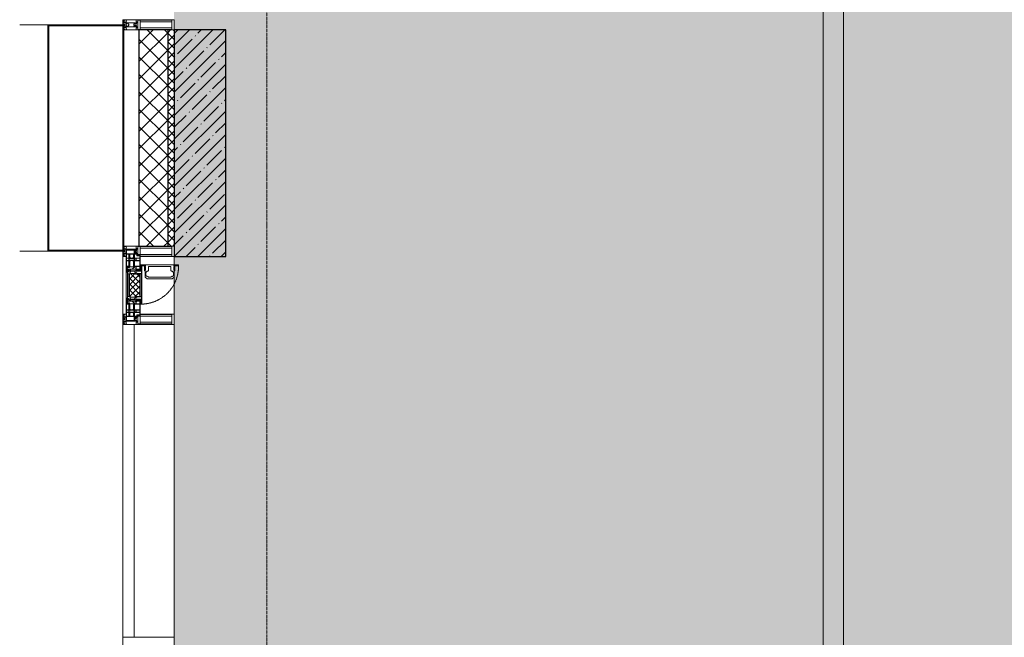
# Model space of a CAD drawing. Header units: millimetres. Extents: x -525784 to 178656, y -69521 to 385150.
# Tile 147 of 256: x -193503 to -188723, y 371944 to 374944. Entities that reach past the tile are written whole.
import ezdxf

# ---------------------------------------------------------------- set-up
doc = ezdxf.new("R2010")
doc.units = ezdxf.units.MM
doc.linetypes.add('-D1-02х01', pattern=[3, 2, -1])
doc.linetypes.add('-D1d1-15x02', pattern=[19, 15, -2, 0, -2])
for name, color, linetype, lineweight in [('_0', 7, 'Continuous', 13), ('A-COLS', 7, 'Continuous', 5), ('A-DETL-GENF', 7, 'Continuous', 5), ('A-GLAZ', 7, 'Continuous', 5), ('A-GLAZ-CURT', 8, 'Continuous', 5), ('A-GLAZ-CWMG', 8, 'Continuous', 5), ('A-WALL', 7, 'Continuous', 5), ('A-WALL-FNSH', 8, 'Continuous', 5), ('I-WALL', 7, 'Continuous', 5), ('S-COLS', 7, 'Continuous', 5), ('S-GRID', 7, 'Continuous', 5)]:
    doc.layers.add(name, color=color, linetype=linetype, lineweight=lineweight)

# ---------------------------------------------------------------- blocks, each defined once
blk = doc.blocks.new('A_PAN_Створка - 383мм-V35-50_AS_M_L24')
at = {"layer": 'A-GLAZ-CURT'}
h = blk.add_hatch(dxfattribs=at)
h.set_pattern_fill('FP_31', color=256, style=0, pattern_type=2)
h.set_pattern_definition([(315, (-26960, -750), (14.142136, 14.142136), []), (45, (-26960, -750), (-14.142136, 14.142136), [])])
h.paths.add_polyline_path([(-57.2, -47), (-57.2, -60.8), (-54.6, -63.4), (-53.6, -82.7), (54.6, -81.8), (55.5, -62.5), (57.2, -60.8), (57.2, -36.4), (54.9, -34.1), (54.5, -31.8), (-54.5, -31.8), (-54.9, -34.1), (-57.2, -36.4)])
at = {"layer": 'A-DETL-GENF'}
for p, q in [((-70, -32.1), (-61.4, -23.5)), ((-70, -62.5), (-70, -32.1)), ((-67.8, -38.3), (-65.7, -37.4)), ((-67.8, -55.7), (-67.8, -38.3)), ((-65.7, -37.4), (-60.8, -34.7)), ((61.4, -23.5), (-61.4, -23.5)), ((-60.8, -34.7), (-57.3, -35.9)), ((-55.2, -33.8), (-57.3, -35.9)), ((-54.9, -34.1), (-57.2, -36.4)), ((-57.2, -36.4), (-57.2, -60.8)), ((-55.2, -33.8), (-54.8, -31.5)), ((-54.9, -25.8), (-53.9, -24.8)), ((-54.9, -29.5), (-54.9, -25.8)), ((-53.9, -30.5), (-54.9, -29.5)), ((-54.5, -31.8), (-54.9, -34.1)), ((0, -31.5), (-54.8, -31.5)), ((54.5, -31.8), (-54.5, -31.8)), ((-53.9, -24.8), (53.9, -24.8)), ((53.9, -30.5), (-53.9, -30.5)), ((0, -31.5), (54.8, -31.5)), ((54.9, -25.8), (53.9, -24.8)), ((53.9, -30.5), (54.9, -29.5)), ((54.9, -34.1), (54.5, -31.8)), ((55.2, -33.8), (54.8, -31.5)), ((54.9, -29.5), (54.9, -25.8)), ((57.2, -36.4), (54.9, -34.1)), ((55.2, -33.8), (57.3, -35.9)), ((57.2, -60.8), (57.2, -36.4)), ((60.8, -34.7), (57.3, -35.9)), ((65.7, -37.4), (60.8, -34.7)), ((70, -32.1), (61.4, -23.5)), ((67.8, -38.3), (65.7, -37.4)), ((67.8, -55.7), (67.8, -38.3)), ((70, -62.5), (70, -32.1)), ((-91.5, -87.5), (-73.9, -87.5)), ((-91.5, -92), (-91.5, -87.5)), ((-91.5, -92), (91.5, -92)), ((-83.4, -90.3), (-83.4, -87.5)), ((-83.4, -90.3), (-69.4, -90.3)), ((-73.9, -62.5), (-70, -62.5)), ((-73.9, -87.5), (-73.9, -62.5)), ((-69.4, -66.5), (-73.9, -66.5)), ((-73.9, -81.5), (-69.4, -81.5)), ((-69.4, -85.5), (-73.9, -85.5)), ((-69.4, -81.5), (-69.4, -66.5)), ((-69.4, -90.3), (-69.4, -85.5)), ((-61.7, -62.5), (-67.9, -62.5)), ((-67.9, -62.5), (-67.9, -89.3)), ((-67.9, -89.3), (-66.9, -90.3)), ((-66, -56.5), (-67.8, -55.7)), ((-66.9, -90.3), (-57.4, -90.3)), ((-66, -56.5), (-62, -59.1)), ((-62, -59.1), (-60.7, -61)), ((-61.7, -64.9), (-61.7, -62.5)), ((-60.1, -67.7), (-61.7, -64.9)), ((-60.7, -61), (-57.4, -61)), ((-56.4, -67.7), (-60.1, -67.7)), ((-57.4, -61), (-54.9, -63.5)), ((-57.4, -90.3), (-56.4, -89.4)), ((-57.2, -60.8), (-54.6, -63.4)), ((-56.4, -89.4), (-56.4, -67.7)), ((-54.9, -63.5), (-54.9, -81.9)), ((-54.9, -81.9), (-53.8, -83)), ((-54.9, -85.6), (-53.9, -84.6)), ((-54.9, -89.3), (-54.9, -85.6)), ((-53.9, -90.3), (-54.9, -89.3)), ((-54.6, -63.4), (-54.6, -81.8)), ((-54.6, -81.8), (-53.6, -82.7)), ((-53.9, -84.6), (53.9, -84.6)), ((53.9, -90.3), (-53.9, -90.3)), ((53.8, -83), (-53.8, -83)), ((-53.6, -82.7), (53.6, -82.7)), ((53.6, -82.7), (54.6, -81.8)), ((54.9, -81.9), (53.8, -83)), ((54.9, -85.6), (53.9, -84.6)), ((53.9, -90.3), (54.9, -89.3)), ((54.6, -63.4), (57.2, -60.8)), ((54.6, -81.8), (54.6, -63.4)), ((57.4, -61), (54.9, -63.5)), ((54.9, -63.5), (54.9, -81.9)), ((54.9, -89.3), (54.9, -85.6)), ((56.4, -67.7), (60.1, -67.7)), ((56.4, -89.4), (56.4, -67.7)), ((57.4, -90.3), (56.4, -89.4)), ((60.7, -61), (57.4, -61)), ((66.9, -90.3), (57.4, -90.3)), ((60.1, -67.7), (61.7, -64.9)), ((62, -59.1), (60.7, -61)), ((61.7, -62.5), (67.9, -62.5)), ((61.7, -64.9), (61.7, -62.5)), ((66, -56.5), (62, -59.1)), ((66, -56.5), (67.8, -55.7)), ((67.9, -89.3), (66.9, -90.3)), ((67.9, -62.5), (67.9, -89.3)), ((69.4, -66.5), (73.9, -66.5)), ((69.4, -81.5), (69.4, -66.5)), ((73.9, -81.5), (69.4, -81.5)), ((69.4, -85.5), (73.9, -85.5)), ((69.4, -90.3), (69.4, -85.5)), ((83.4, -90.3), (69.4, -90.3)), ((73.9, -62.5), (70, -62.5)), ((73.9, -87.5), (73.9, -62.5)), ((91.5, -87.5), (73.9, -87.5)), ((83.4, -90.3), (83.4, -87.5)), ((91.5, -92), (91.5, -87.5))]:
    blk.add_line(p, q, dxfattribs=at)
at = {"layer": 'A-DETL-GENF', "color": 9, "true_color": 0xc8c8c8}
for p, q in [((95.1, -87.5), (95.1, -105.1)), ((99.6, -87.5), (95.1, -87.5)), ((99.6, -270.5), (99.6, -87.5)), ((39.7, -109), (31.1, -117.6)), ((31.1, -117.6), (31.1, -240.4)), ((41.4, -123.8), (39.1, -124.2)), ((39.1, -179), (39.1, -124.2)), ((70.1, -109), (39.7, -109)), ((41.4, -123.8), (43.5, -121.7)), ((45, -113.3), (42.3, -118.2)), ((42.3, -118.2), (43.5, -121.7)), ((45.9, -111.2), (45, -113.3)), ((63.3, -111.2), (45.9, -111.2)), ((64.1, -113), (63.3, -111.2)), ((64.1, -113), (66.7, -117)), ((66.7, -117), (68.6, -118.3)), ((68.6, -118.3), (68.6, -121.6)), ((68.6, -121.6), (71.1, -124.1)), ((70.1, -105.1), (70.1, -109)), ((95.1, -105.1), (70.1, -105.1)), ((71.1, -124.1), (89.5, -124.1)), ((74.1, -109.6), (74.1, -105.1)), ((89.1, -109.6), (74.1, -109.6)), ((89.1, -105.1), (89.1, -109.6)), ((89.5, -124.1), (90.6, -125.2)), ((90.6, -125.2), (90.6, -232.8)), ((93.1, -109.6), (93.1, -105.1)), ((97.9, -109.6), (93.1, -109.6)), ((97.9, -95.6), (95.1, -95.6)), ((97.9, -95.6), (97.9, -109.6)), ((39.1, -179), (39.1, -233.8)), ((41.4, -234.2), (39.1, -233.8)), ((41.4, -234.2), (43.5, -236.3)), ((42.3, -239.8), (43.5, -236.3)), ((68.6, -236.4), (71.1, -233.9)), ((68.6, -239.7), (68.6, -236.4)), ((71.1, -233.9), (89.5, -233.9)), ((89.5, -233.9), (90.6, -232.8)), ((39.7, -249), (31.1, -240.4)), ((70.1, -249), (39.7, -249)), ((45, -244.7), (42.3, -239.8)), ((45.9, -246.8), (45, -244.7)), ((63.3, -246.8), (45.9, -246.8)), ((64.1, -245), (63.3, -246.8)), ((64.1, -245), (66.7, -241)), ((66.7, -241), (68.6, -239.7)), ((70.1, -252.9), (70.1, -249)), ((95.1, -252.9), (70.1, -252.9)), ((74.1, -248.4), (74.1, -252.9)), ((89.1, -248.4), (74.1, -248.4)), ((89.1, -252.9), (89.1, -248.4)), ((93.1, -248.4), (93.1, -252.9)), ((97.9, -248.4), (93.1, -248.4)), ((95.1, -270.5), (95.1, -252.9)), ((97.9, -262.4), (95.1, -262.4)), ((99.6, -270.5), (95.1, -270.5)), ((97.9, -262.4), (97.9, -248.4))]:
    blk.add_line(p, q, dxfattribs=at)
at = {"layer": 'A-GLAZ'}
for p, q in [((-67.9, -17), (-171, -17)), ((-171, -17), (-171, -57)), ((-171, -18.5), (-153.5, -18.5)), ((-153.5, -18.5), (-152, -20)), ((-152, -20), (-152, -73.5)), ((-150.5, -17), (-150.5, -29.4)), ((-132.4, -18.6), (-150.5, -18.6)), ((-150.5, -29.4), (-132.4, -29.4)), ((-150.5, -33.6), (-150.5, -68)), ((-136.3, -33.6), (-150.5, -33.6)), ((-137.2, -31), (-135.8, -35)), ((-132.5, -31), (-137.2, -31)), ((-132.1, -36.8), (-135.8, -35)), ((-132.5, -31.9), (-133.4, -33.7)), ((-133.4, -33.7), (-130.1, -35.3)), ((-132.5, -31.9), (-132.5, -31)), ((-132.4, -29.4), (-132.4, -18.6)), ((-132.1, -49), (-132.1, -36.8)), ((-131, -18.2), (-131, -29.5)), ((-120.8, -18.2), (-131, -18.2)), ((-131, -29.5), (-120.8, -29.5)), ((-131, -30.9), (-131, -33)), ((-120.8, -30.9), (-131, -30.9)), ((-129.4, -34.6), (-131, -33)), ((-130.1, -35.3), (-129.4, -34.6)), ((-130.1, -35.3), (-130.1, -50.4)), ((-122.4, -34.6), (-120.8, -33)), ((-121.7, -35.3), (-122.4, -34.6)), ((-118.4, -33.7), (-121.7, -35.3)), ((-121.7, -35.3), (-121.7, -50.4)), ((-120.8, -18.2), (-120.8, -29.5)), ((-120.8, -30.9), (-120.8, -33)), ((-119.7, -36.8), (-115.9, -35)), ((-119.7, -49), (-119.7, -36.8)), ((-119.3, -18.6), (-92.5, -18.6)), ((-119.3, -29.4), (-119.3, -18.6)), ((-92.5, -29.4), (-119.3, -29.4)), ((-119.3, -31), (-114.6, -31)), ((-119.3, -31.9), (-119.3, -31)), ((-119.3, -31.9), (-118.4, -33.7)), ((-114.6, -31), (-115.9, -35)), ((-94.1, -33.5), (-115.4, -33.5)), ((-89.9, -35.1), (-94.1, -33.5)), ((-92.5, -18.6), (-92.5, -29.4)), ((-90.8, -18.5), (-90.8, -29.4)), ((-87.3, -18.5), (-90.8, -18.5)), ((-90.8, -29.4), (-85.9, -29.4)), ((-89.9, -32.5), (-89.9, -35.1)), ((-85.9, -32.5), (-89.9, -32.5)), ((-89.9, -35.1), (-89.9, -50.9)), ((-87.3, -20.4), (-87.3, -18.5)), ((-87.3, -20.4), (-87.3, -21.9)), ((-84.8, -20.4), (-87.3, -20.4)), ((-87.3, -21.9), (-85.9, -21.9)), ((-85.9, -18.2), (-85.9, -20.4)), ((-75.9, -18.2), (-85.9, -18.2)), ((-85.9, -21.9), (-85.9, -29.4)), ((-85.9, -29.4), (-85.9, -32.5)), ((-85.9, -53.5), (-78, -45.6)), ((-83.4, -20.4), (-84.8, -20.4)), ((-70, -33.8), (-83.4, -20.4)), ((-78, -84), (-78, -23.5)), ((-78, -23.5), (-67.9, -23.5)), ((-78, -36.8), (-70, -36.8)), ((-78, -45.6), (-78, -36.8)), ((-75.9, -21.5), (-75.9, -18.2)), ((-75.9, -21.5), (-75.9, -23.5)), ((-74.9, -21.5), (-75.9, -21.5)), ((-75.9, -23.5), (-73, -23.5)), ((-74.9, -17.9), (-74.9, -21.5)), ((-68.9, -17.9), (-74.9, -17.9)), ((-67.2, -29.3), (-73, -23.5)), ((-61.4, -23.5), (-70, -32.1)), ((-70, -32.1), (-70, -62.5)), ((-70, -36.8), (-70, -33.8)), ((-68.9, -21.5), (-68.9, -17.9)), ((-67.9, -21.5), (-68.9, -21.5)), ((67.9, -17), (-67.9, -17)), ((-61.4, -23.5), (-67.9, -17)), ((-67.9, -17), (-67.9, -23.5)), ((-67.9, -17), (67.9, -17)), ((-67.9, -21.5), (-67.9, -23.5)), ((-67.9, -23.5), (-64.6, -26.8)), ((-67.9, -23.5), (-64.6, -26.8)), ((-64.6, -26.8), (-67.2, -29.3)), ((-64.6, -26.8), (-61.4, -23.5)), ((61.4, -23.5), (-61.4, -23.5)), ((67.9, -17), (61.4, -23.5)), ((70, -32.1), (61.4, -23.5)), ((61.4, -23.5), (64.6, -26.8)), ((67.9, -23.5), (64.6, -26.8)), ((64.6, -26.8), (67.9, -23.5)), ((64.6, -26.8), (67.2, -29.3)), ((67.2, -29.3), (73, -23.5)), ((67.9, -23.5), (67.9, -17)), ((171, -17), (67.9, -17)), ((67.9, -21.5), (67.9, -23.5)), ((67.9, -21.5), (68.9, -21.5)), ((67.9, -23.5), (78, -23.5)), ((68.9, -17.9), (74.9, -17.9)), ((68.9, -21.5), (68.9, -17.9)), ((70, -33.8), (83.4, -20.4)), ((70, -62.5), (70, -32.1)), ((70, -36.8), (70, -33.8)), ((78, -36.8), (70, -36.8)), ((75.9, -23.5), (73, -23.5)), ((74.9, -17.9), (74.9, -21.5)), ((74.9, -21.5), (75.9, -21.5)), ((75.9, -18.2), (85.9, -18.2)), ((75.9, -21.5), (75.9, -18.2)), ((75.9, -21.5), (75.9, -23.5)), ((78, -23.5), (78, -84)), ((78, -45.6), (78, -36.8)), ((85.9, -53.5), (78, -45.6)), ((83.4, -20.4), (84.8, -20.4)), ((84.8, -20.4), (87.3, -20.4)), ((85.9, -18.2), (85.9, -20.4)), ((85.9, -21.9), (85.9, -29.4)), ((87.3, -21.9), (85.9, -21.9)), ((85.9, -29.4), (85.9, -32.5)), ((90.8, -29.4), (85.9, -29.4)), ((85.9, -32.5), (89.9, -32.5)), ((87.3, -18.5), (90.8, -18.5)), ((87.3, -20.4), (87.3, -18.5)), ((87.3, -20.4), (87.3, -21.9)), ((89.9, -32.5), (89.9, -35.1)), ((89.9, -35.1), (94.1, -33.5)), ((89.9, -35.1), (89.9, -50.9)), ((90.8, -18.5), (90.8, -29.4)), ((92.5, -18.6), (92.5, -29.4)), ((119.3, -18.6), (92.5, -18.6)), ((92.5, -29.4), (119.3, -29.4)), ((94.1, -33.5), (115.4, -33.5)), ((114.6, -31), (115.9, -35)), ((119.3, -31), (114.6, -31)), ((119.7, -36.8), (115.9, -35)), ((119.3, -31.9), (118.4, -33.7)), ((118.4, -33.7), (121.7, -35.3)), ((119.3, -29.4), (119.3, -18.6)), ((119.3, -31.9), (119.3, -31)), ((119.7, -49), (119.7, -36.8)), ((120.8, -18.2), (120.8, -29.5)), ((120.8, -18.2), (131, -18.2)), ((131, -29.5), (120.8, -29.5)), ((120.8, -30.9), (120.8, -33)), ((120.8, -30.9), (131, -30.9)), ((122.4, -34.6), (120.8, -33)), ((121.7, -35.3), (122.4, -34.6)), ((121.7, -35.3), (121.7, -50.4)), ((129.4, -34.6), (131, -33)), ((130.1, -35.3), (129.4, -34.6)), ((133.4, -33.7), (130.1, -35.3)), ((130.1, -35.3), (130.1, -50.4)), ((131, -18.2), (131, -29.5)), ((131, -30.9), (131, -33)), ((132.1, -36.8), (135.8, -35)), ((132.1, -49), (132.1, -36.8)), ((132.4, -18.6), (150.5, -18.6)), ((132.4, -29.4), (132.4, -18.6)), ((150.5, -29.4), (132.4, -29.4)), ((132.5, -31), (137.2, -31)), ((132.5, -31.9), (132.5, -31)), ((132.5, -31.9), (133.4, -33.7)), ((137.2, -31), (135.8, -35)), ((136.3, -33.6), (150.5, -33.6)), ((150.5, -17), (150.5, -29.4)), ((150.5, -33.6), (150.5, -68)), ((153.5, -18.5), (152, -20)), ((152, -20), (152, -73.5)), ((171, -18.5), (153.5, -18.5)), ((171, -57), (171, -17)), ((-171, -55.5), (-152, -55.5)), ((-171, -57), (-156, -57)), ((-153, -60), (-153, -73.5)), ((-153, -73.5), (-150, -73.5)), ((-136.4, -52.4), (-150.5, -52.4)), ((-150.5, -56.6), (-132.4, -56.6)), ((-150.5, -68), (-143.5, -68)), ((-150.5, -69.5), (-150.5, -73.5)), ((-145, -69.5), (-150.5, -69.5)), ((-150, -73.5), (-150, -84)), ((-150, -84), (-78, -84)), ((-148.5, -81), (-148.5, -82.5)), ((-143.5, -81), (-148.5, -81)), ((-148.5, -82.5), (-132.4, -82.5)), ((-145, -69.5), (-145, -79.5)), ((-143.5, -68), (-143.5, -81)), ((-137.2, -54.8), (-135.8, -50.8)), ((-132.5, -54.8), (-137.2, -54.8)), ((-132.1, -49), (-135.8, -50.8)), ((-133.4, -52), (-130.1, -50.4)), ((-132.5, -53.8), (-133.4, -52)), ((-132.5, -53.8), (-132.5, -54.8)), ((-132.4, -56.6), (-132.4, -82.5)), ((-129.4, -51.1), (-131, -52.7)), ((-131, -55.1), (-131, -52.7)), ((-120.8, -55.1), (-131, -55.1)), ((-131, -56.5), (-131, -62.6)), ((-131, -56.5), (-120.8, -56.5)), ((-120.8, -62.6), (-131, -62.6)), ((-131, -64.6), (-120.8, -64.6)), ((-131, -82.5), (-131, -64.6)), ((-131, -82.5), (-120.8, -82.5)), ((-130.1, -50.4), (-129.4, -51.1)), ((-121.7, -50.4), (-122.4, -51.1)), ((-122.4, -51.1), (-120.8, -52.7)), ((-118.4, -52), (-121.7, -50.4)), ((-120.8, -55.1), (-120.8, -52.7)), ((-120.8, -56.5), (-120.8, -62.6)), ((-120.8, -82.5), (-120.8, -64.6)), ((-119.7, -49), (-115.9, -50.8)), ((-119.3, -53.8), (-118.4, -52)), ((-119.3, -53.8), (-119.3, -54.8)), ((-119.3, -54.8), (-114.6, -54.8)), ((-119.3, -56.6), (-119.3, -82.5)), ((-92.5, -56.6), (-119.3, -56.6)), ((-119.3, -82.5), (-92.5, -82.5)), ((-114.6, -54.8), (-115.9, -50.8)), ((-94.1, -52.5), (-115.3, -52.5)), ((-89.9, -50.9), (-94.1, -52.5)), ((-92.5, -56.6), (-92.5, -82.5)), ((-73.9, -87.5), (-91.5, -87.5)), ((-91.5, -87.5), (-91.5, -92)), ((-91.5, -92), (91.5, -92)), ((-90.8, -56.6), (-85.9, -56.6)), ((-90.8, -62.7), (-90.8, -56.6)), ((-80.4, -62.7), (-90.8, -62.7)), ((-90.8, -64.6), (-90.8, -82.5)), ((-80.1, -64.6), (-90.8, -64.6)), ((-90.8, -82.5), (-79.5, -82.5)), ((-89.9, -52.2), (-89.9, -50.9)), ((-89.9, -52.2), (-88.6, -53.5)), ((-85.9, -53.5), (-88.6, -53.5)), ((-85.9, -56.6), (-85.9, -53.5)), ((-78, -84), (-85, -84)), ((-85, -84), (-85, -87.5)), ((-85, -87.5), (-78, -87.5)), ((-80.4, -61.1), (-80.4, -62.7)), ((-78, -61.1), (-80.4, -61.1)), ((-80.1, -66.1), (-80.1, -64.6)), ((-78, -66.1), (-80.1, -66.1)), ((-79.5, -80.6), (-78, -80.6)), ((-79.5, -82.5), (-79.5, -80.6)), ((-78, -66.1), (-78, -61.1)), ((-78, -87.5), (-78, -84)), ((-78, -84), (-73.9, -84)), ((-70, -62.5), (-73.9, -62.5)), ((-73.9, -62.5), (-73.9, -87.5)), ((73.9, -62.5), (70, -62.5)), ((73.9, -87.5), (73.9, -62.5)), ((73.9, -84), (78, -84)), ((91.5, -87.5), (73.9, -87.5)), ((78, -61.1), (80.4, -61.1)), ((78, -66.1), (78, -61.1)), ((78, -66.1), (80.1, -66.1)), ((79.5, -80.6), (78, -80.6)), ((78, -87.5), (78, -84)), ((78, -84), (85, -84)), ((78, -84), (150, -84)), ((85, -87.5), (78, -87.5)), ((79.5, -82.5), (79.5, -80.6)), ((90.8, -82.5), (79.5, -82.5)), ((80.1, -64.6), (90.8, -64.6)), ((80.1, -66.1), (80.1, -64.6)), ((80.4, -61.1), (80.4, -62.7)), ((80.4, -62.7), (90.8, -62.7)), ((85, -84), (85, -87.5)), ((85.9, -53.5), (88.6, -53.5)), ((85.9, -56.6), (85.9, -53.5)), ((90.8, -56.6), (85.9, -56.6)), ((89.9, -52.2), (88.6, -53.5)), ((89.9, -50.9), (94.1, -52.5)), ((89.9, -52.2), (89.9, -50.9)), ((90.8, -62.7), (90.8, -56.6)), ((90.8, -64.6), (90.8, -82.5)), ((91.5, -92), (91.5, -87.5)), ((92.5, -56.6), (119.3, -56.6)), ((92.5, -56.6), (92.5, -82.5)), ((119.3, -82.5), (92.5, -82.5)), ((94.1, -52.5), (115.3, -52.5)), ((114.6, -54.8), (115.9, -50.8)), ((119.3, -54.8), (114.6, -54.8)), ((119.7, -49), (115.9, -50.8)), ((118.4, -52), (121.7, -50.4)), ((119.3, -53.8), (118.4, -52)), ((119.3, -53.8), (119.3, -54.8)), ((119.3, -56.6), (119.3, -82.5)), ((122.4, -51.1), (120.8, -52.7)), ((120.8, -55.1), (120.8, -52.7)), ((120.8, -55.1), (131, -55.1)), ((120.8, -56.5), (120.8, -62.6)), ((131, -56.5), (120.8, -56.5)), ((120.8, -62.6), (131, -62.6)), ((120.8, -82.5), (120.8, -64.6)), ((131, -64.6), (120.8, -64.6)), ((131, -82.5), (120.8, -82.5)), ((121.7, -50.4), (122.4, -51.1)), ((130.1, -50.4), (129.4, -51.1)), ((129.4, -51.1), (131, -52.7)), ((133.4, -52), (130.1, -50.4)), ((131, -55.1), (131, -52.7)), ((131, -56.5), (131, -62.6)), ((131, -82.5), (131, -64.6)), ((132.1, -49), (135.8, -50.8)), ((150.5, -56.6), (132.4, -56.6)), ((132.4, -56.6), (132.4, -82.5)), ((148.5, -82.5), (132.4, -82.5)), ((132.5, -53.8), (133.4, -52)), ((132.5, -53.8), (132.5, -54.8)), ((132.5, -54.8), (137.2, -54.8)), ((137.2, -54.8), (135.8, -50.8)), ((136.4, -52.4), (150.5, -52.4)), ((143.5, -68), (143.5, -81)), ((150.5, -68), (143.5, -68)), ((143.5, -81), (148.5, -81)), ((145, -69.5), (150.5, -69.5)), ((145, -69.5), (145, -79.5)), ((148.5, -81), (148.5, -82.5)), ((150, -84), (150, -73.5)), ((150, -73.5), (153, -73.5)), ((150.5, -69.5), (150.5, -73.5)), ((171, -55.5), (152, -55.5)), ((153, -73.5), (153, -60)), ((156, -57), (171, -57))]:
    blk.add_line(p, q, dxfattribs=at)
for centre, start, end in [((-156, -60), 0, 90), ((156, -60), 90, 180)]:
    blk.add_arc(centre, 3, start, end, dxfattribs=at)
at = {"layer": 'A-GLAZ', "linetype": '-D1-02х01'}
blk.add_arc((91.4, -87.5), 183, 181.4091, 271.1445, dxfattribs=at)
blk = doc.blocks.new('Rectangular Mullion - 50Wx250H-V4-50_AS_M_L24')
at = {"layer": 'A-DETL-GENF'}
for p, q in [((-25, 65.2), (-25, 250)), ((-25, 250), (0, 250)), ((25, 250), (0, 250)), ((25, 84), (25, 250)), ((-23, 237.3), (0, 237.3)), ((-23, 237.3), (-23, 73.6)), ((-14.9, 84), (-14.9, 237.3)), ((23, 237.3), (0, 237.3)), ((14.9, 84), (14.9, 237.3)), ((23, 237.3), (23, 84)), ((-14, 65.2), (-25, 65.2)), ((0, 84), (-23, 84)), ((-0.5, 73.6), (-23, 73.6)), ((-14, 71.3), (-14, 65.2)), ((-10, 71.3), (-14, 71.3)), ((-10, 53), (-10, 71.3)), ((-8.7, 53), (-10, 53)), ((-10, 53), (-10, 17)), ((-8.7, 53), (-7, 54.7)), ((-7, 65.2), (-5.9, 67.3)), ((-7, 65.2), (-7, 54.7)), ((-4.1, 67.3), (-5.9, 67.3)), ((-4.1, 67.3), (-2.9, 65.1)), ((-2.9, 65.1), (-2.9, 57)), ((0, 84), (15, 84)), ((0.5, 73.6), (15, 73.6)), ((4.1, 67.3), (2.9, 65.1)), ((2.9, 65.1), (2.9, 57)), ((4.1, 67.3), (5.9, 67.3)), ((7, 65.2), (5.9, 67.3)), ((7, 65.2), (7, 57)), ((10, 71.3), (12, 71.3)), ((10, 57.4), (10, 71.3)), ((-23.8, 14.6), (-25, 14.2)), ((-25, 0), (-25, 14.2)), ((-22.3, 17), (-23.8, 17)), ((-23.8, 17), (-23.8, 14.6)), ((-22.5, 10.6), (-23.8, 14.6)), ((-22.5, 10.6), (-23.7, 9.9)), ((-23.7, 1.3), (-23.7, 9.9)), ((-23.7, 1.3), (-11.8, 1.3)), ((-23.2, 10.2), (-22.5, 8)), ((-22.5, 8), (-22.5, 4.5)), ((-21.3, 4.5), (-22.5, 4.5)), ((-22.3, 17), (-22.3, 16)), ((-22.3, 16), (-21.3, 16)), ((-19, 17.6), (-21.3, 16)), ((-21.3, 4.5), (-21.3, 6.5)), ((-21.3, 6.5), (-14.2, 6.5)), ((-18.4, 16.6), (-19, 17.6)), ((-7.4, 16.6), (-18.4, 16.6)), ((-14.2, 6.5), (-14.2, 4.5)), ((-13.2, 4.5), (-14.2, 4.5)), ((-13.2, 4.5), (-12.2, 7.2)), ((-12.7, 7.6), (-11.3, 11.4)), ((-12.7, 7.6), (-11.8, 6.9)), ((-12.2, 9), (-12.2, 14.8)), ((-12.2, 14.8), (0, 14.8)), ((-11.8, 1.3), (-11.8, 6.9)), ((-10.5, 11.2), (-11.3, 11.4)), ((-10.5, 1.5), (-10.5, 11.2)), ((-4.8, 1.5), (-10.5, 1.5)), ((-10, 17), (-7.5, 17)), ((-8.5, 23), (-6, 25.5)), ((-8.5, 18.5), (-8.5, 23)), ((-7.5, 18.5), (-8.5, 18.5)), ((-7.5, 17), (-7.5, 18.5)), ((-7.4, 18), (-7.4, 16.6)), ((-6, 18), (-7.4, 18)), ((0, 8), (-4.8, 8)), ((-4.8, 1.5), (-4.8, 8)), ((-2.6, 16.8), (0, 16.8)), ((2.6, 16.8), (0, 16.8)), ((0, 14.8), (0, 16.8)), ((0, 14.8), (0, 16.8)), ((12.2, 14.8), (0, 14.8)), ((0, 0), (0, 8)), ((0, 8), (4.8, 8)), ((0, 0), (0, 8)), ((4.8, 1.5), (4.8, 8)), ((4.8, 1.5), (10.5, 1.5)), ((7.4, 16.6), (18.4, 16.6)), ((10.5, 11.2), (11.3, 11.4)), ((10.5, 1.5), (10.5, 11.2)), ((12.7, 7.6), (11.3, 11.4)), ((12.7, 7.6), (11.8, 6.9)), ((11.8, 1.3), (11.8, 6.9)), ((23.7, 1.3), (11.8, 1.3)), ((12.2, 9), (12.2, 14.8)), ((13.2, 4.5), (12.2, 7.2)), ((13.2, 4.5), (14.2, 4.5)), ((21.3, 6.5), (14.2, 6.5)), ((14.2, 6.5), (14.2, 4.5)), ((19.9, 17), (21.3, 16)), ((22.3, 16), (21.3, 16)), ((21.3, 4.5), (21.3, 6.5)), ((21.3, 4.5), (22.5, 4.5)), ((22.3, 17), (22.3, 16)), ((22.5, 10.6), (23.8, 14.6)), ((22.5, 10.6), (23.7, 9.9)), ((23.2, 10.2), (22.5, 8)), ((22.5, 8), (22.5, 4.5)), ((23.7, 1.3), (23.7, 9.9)), ((23.8, 17), (23.8, 14.6)), ((23.8, 14.6), (25, 14.2)), ((25, 0), (25, 14.2)), ((-25, 0), (0, 0)), ((25, 0), (0, 0))]:
    blk.add_line(p, q, dxfattribs=at)
for centre, start, end in [((-0.5, 73.1), 360, 90), ((0.5, 73.1), 90, 180)]:
    blk.add_arc(centre, 0.5, start, end, dxfattribs=at)
blk = doc.blocks.new('Rectangular Mullion - R_StandardFrame_50Wx250H-V10-50_AS_M_L24')
at = {"layer": 'A-GLAZ-CWMG', "lineweight": 9}
for p, q in [((-25, 0), (-25, 250)), ((-25, 250), (25, 250)), ((25, 250), (25, 84)), ((25, 0), (-25, 0)), ((25, 17), (25, 0))]:
    blk.add_line(p, q, dxfattribs=at)
blk = doc.blocks.new('System Panel - A_PAN_Glass-5027492-50_AS_M_L24')
at = {"layer": 'A-GLAZ-CURT'}
for p, q in [((760, 0), (-760, 0)), ((-760, 0), (-760, -55)), ((760, -55), (760, 0)), ((-760, -55), (760, -55))]:
    blk.add_line(p, q, dxfattribs=at)
blk = doc.blocks.new('Rectangular Mullion - R_StandardFrame_50Wx250H-3403389-50_AS_M_L24')
at = {"layer": 'A-GLAZ-CWMG'}
blk.add_line((-500, 26770), (-500, 25250), dxfattribs=at)
blk = doc.blocks.new('Rectangular Mullion - 50Wx250H-V1-50_AS_M_L24')
at = {"layer": 'A-DETL-GENF'}
for p, q in [((-25, 84), (-25, 250)), ((-25, 250), (0, 250)), ((25, 250), (0, 250)), ((25, 65.2), (25, 250)), ((-23, 237.3), (0, 237.3)), ((-23, 237.3), (-23, 84)), ((-14.9, 84), (-14.9, 237.3)), ((23, 237.3), (0, 237.3)), ((14.9, 84), (14.9, 237.3)), ((23, 237.3), (23, 73.6)), ((0, 84), (-15, 84)), ((-0.5, 73.6), (-15, 73.6)), ((-10, 71.3), (-12, 71.3)), ((-10, 57.4), (-10, 71.3)), ((-7, 65.2), (-5.9, 67.3)), ((-7, 65.2), (-7, 57)), ((-4.1, 67.3), (-5.9, 67.3)), ((-4.1, 67.3), (-2.9, 65.1)), ((-2.9, 65.1), (-2.9, 57)), ((0, 84), (23, 84)), ((0.5, 73.6), (23, 73.6)), ((4.1, 67.3), (2.9, 65.1)), ((2.9, 65.1), (2.9, 57)), ((4.1, 67.3), (5.9, 67.3)), ((7, 65.2), (5.9, 67.3)), ((7, 65.2), (7, 54.7)), ((8.7, 53), (7, 54.7)), ((8.7, 53), (10, 53)), ((10, 71.3), (14, 71.3)), ((10, 53), (10, 71.3)), ((10, 53), (10, 17)), ((14, 71.3), (14, 65.2)), ((14, 65.2), (25, 65.2)), ((-23.8, 14.6), (-25, 14.2)), ((-25, 0), (-25, 14.2)), ((-23.8, 17), (-23.8, 14.6)), ((-22.5, 10.6), (-23.8, 14.6)), ((-22.5, 10.6), (-23.7, 9.9)), ((-23.7, 1.3), (-23.7, 9.9)), ((-23.7, 1.3), (-11.8, 1.3)), ((-23.2, 10.2), (-22.5, 8)), ((-22.5, 8), (-22.5, 4.5)), ((-21.3, 4.5), (-22.5, 4.5)), ((-22.3, 17), (-22.3, 16)), ((-22.3, 16), (-21.3, 16)), ((-19.9, 17), (-21.3, 16)), ((-21.3, 4.5), (-21.3, 6.5)), ((-21.3, 6.5), (-14.2, 6.5)), ((-7.4, 16.6), (-18.4, 16.6)), ((-14.2, 6.5), (-14.2, 4.5)), ((-13.2, 4.5), (-14.2, 4.5)), ((-13.2, 4.5), (-12.2, 7.2)), ((-12.7, 7.6), (-11.3, 11.4)), ((-12.7, 7.6), (-11.8, 6.9)), ((-12.2, 9), (-12.2, 14.8)), ((-12.2, 14.8), (0, 14.8)), ((-11.8, 1.3), (-11.8, 6.9)), ((-10.5, 11.2), (-11.3, 11.4)), ((-10.5, 1.5), (-10.5, 11.2)), ((-4.8, 1.5), (-10.5, 1.5)), ((0, 8), (-4.8, 8)), ((-4.8, 1.5), (-4.8, 8)), ((-2.6, 16.8), (0, 16.8)), ((2.6, 16.8), (0, 16.8)), ((0, 14.8), (0, 16.8)), ((0, 14.8), (0, 16.8)), ((12.2, 14.8), (0, 14.8)), ((0, 0), (0, 8)), ((0, 8), (4.8, 8)), ((0, 0), (0, 8)), ((4.8, 1.5), (4.8, 8)), ((4.8, 1.5), (10.5, 1.5)), ((8.5, 23), (6, 25.5)), ((6, 18), (7.4, 18)), ((7.4, 18), (7.4, 16.6)), ((7.4, 16.6), (18.4, 16.6)), ((7.5, 18.5), (8.5, 18.5)), ((7.5, 17), (7.5, 18.5)), ((10, 17), (7.5, 17)), ((8.5, 18.5), (8.5, 23)), ((10.5, 11.2), (11.3, 11.4)), ((10.5, 1.5), (10.5, 11.2)), ((12.7, 7.6), (11.3, 11.4)), ((12.7, 7.6), (11.8, 6.9)), ((11.8, 1.3), (11.8, 6.9)), ((23.7, 1.3), (11.8, 1.3)), ((12.2, 9), (12.2, 14.8)), ((13.2, 4.5), (12.2, 7.2)), ((13.2, 4.5), (14.2, 4.5)), ((21.3, 6.5), (14.2, 6.5)), ((14.2, 6.5), (14.2, 4.5)), ((18.4, 16.6), (19, 17.6)), ((19, 17.6), (21.3, 16)), ((22.3, 16), (21.3, 16)), ((21.3, 4.5), (21.3, 6.5)), ((21.3, 4.5), (22.5, 4.5)), ((22.3, 17), (22.3, 16)), ((22.3, 17), (23.8, 17)), ((22.5, 10.6), (23.8, 14.6)), ((22.5, 10.6), (23.7, 9.9)), ((23.2, 10.2), (22.5, 8)), ((22.5, 8), (22.5, 4.5)), ((23.7, 1.3), (23.7, 9.9)), ((23.8, 17), (23.8, 14.6)), ((23.8, 14.6), (25, 14.2)), ((25, 0), (25, 14.2)), ((-25, 0), (0, 0)), ((25, 0), (0, 0))]:
    blk.add_line(p, q, dxfattribs=at)
for centre, start, end in [((-0.5, 73.1), 360, 90), ((0.5, 73.1), 90, 180)]:
    blk.add_arc(centre, 0.5, start, end, dxfattribs=at)
blk = doc.blocks.new('Rectangular Mullion - R_StandardFrame_50Wx250H-3540113-50_AS_M_L24')
at = {"layer": 'A-GLAZ-CWMG', "lineweight": 9}
for p, q in [((-50, 84), (-50, 250)), ((-50, 250), (0, 250)), ((0, 250), (0, 0)), ((-50, 0), (-50, 17)), ((0, 0), (-50, 0))]:
    blk.add_line(p, q, dxfattribs=at)
blk = doc.blocks.new('Rectangular Mullion - 50Wx250H-2623690-50_AS_M_L24')
at = {"layer": 'A-DETL-GENF'}
for p, q in [((-25, 65.2), (-25, 250)), ((-25, 250), (0, 250)), ((25, 250), (0, 250)), ((25, 65.2), (25, 250)), ((-23, 237.3), (0, 237.3)), ((-23, 237.3), (-23, 73.6)), ((-14.9, 84), (-14.9, 237.3)), ((23, 237.3), (0, 237.3)), ((14.9, 84), (14.9, 237.3)), ((23, 237.3), (23, 73.6)), ((-14, 65.2), (-25, 65.2)), ((0, 84), (-23, 84)), ((-0.5, 73.6), (-23, 73.6)), ((-14, 71.3), (-14, 65.2)), ((-10, 71.3), (-14, 71.3)), ((-10, 53), (-10, 71.3)), ((-8.7, 53), (-10, 53)), ((-10, 53), (-10, 17)), ((-8.7, 53), (-7, 54.7)), ((-7, 65.2), (-5.9, 67.3)), ((-7, 65.2), (-7, 54.7)), ((-4.1, 67.3), (-5.9, 67.3)), ((-4.1, 67.3), (-2.9, 65.1)), ((-2.9, 65.1), (-2.9, 54.6)), ((-1.3, 53), (-2.9, 54.6)), ((0, 53), (-1.3, 53)), ((0, 84), (23, 84)), ((0, 53), (1.3, 53)), ((0.5, 73.6), (23, 73.6)), ((1.3, 53), (2.9, 54.6)), ((4.1, 67.3), (2.9, 65.1)), ((2.9, 65.1), (2.9, 54.6)), ((4.1, 67.3), (5.9, 67.3)), ((7, 65.2), (5.9, 67.3)), ((7, 65.2), (7, 54.7)), ((8.7, 53), (7, 54.7)), ((8.7, 53), (10, 53)), ((10, 71.3), (14, 71.3)), ((10, 53), (10, 71.3)), ((10, 53), (10, 17)), ((14, 71.3), (14, 65.2)), ((14, 65.2), (25, 65.2)), ((-23.8, 14.6), (-25, 14.2)), ((-25, 0), (-25, 14.2)), ((-22.3, 17), (-23.8, 17)), ((-23.8, 17), (-23.8, 14.6)), ((-22.5, 10.6), (-23.8, 14.6)), ((-22.5, 10.6), (-23.7, 9.9)), ((-23.7, 1.3), (-23.7, 9.9)), ((-23.7, 1.3), (-11.8, 1.3)), ((-23.2, 10.2), (-22.5, 8)), ((-22.5, 8), (-22.5, 4.5)), ((-21.3, 4.5), (-22.5, 4.5)), ((-22.3, 17), (-22.3, 16)), ((-22.3, 16), (-21.3, 16)), ((-19, 17.6), (-21.3, 16)), ((-21.3, 4.5), (-21.3, 6.5)), ((-21.3, 6.5), (-14.2, 6.5)), ((-18.4, 16.6), (-19, 17.6)), ((-7.4, 16.6), (-18.4, 16.6)), ((-14.2, 6.5), (-14.2, 4.5)), ((-13.2, 4.5), (-14.2, 4.5)), ((-13.2, 4.5), (-12.2, 7.2)), ((-12.7, 7.6), (-11.3, 11.4)), ((-12.7, 7.6), (-11.8, 6.9)), ((-12.2, 9), (-12.2, 14.8)), ((-12.2, 14.8), (0, 14.8)), ((-11.8, 1.3), (-11.8, 6.9)), ((-10.5, 11.2), (-11.3, 11.4)), ((-10.5, 1.5), (-10.5, 11.2)), ((-4.8, 1.5), (-10.5, 1.5)), ((-10, 17), (-7.5, 17)), ((-8.5, 23), (-1.5, 30)), ((-8.5, 18.5), (-8.5, 23)), ((-7.5, 18.5), (-8.5, 18.5)), ((-7.5, 17), (-7.5, 18.5)), ((-7.4, 18), (-7.4, 16.6)), ((-2.6, 18), (-7.4, 18)), ((0, 8), (-4.8, 8)), ((-4.8, 1.5), (-4.8, 8)), ((-2.6, 18), (-2.6, 16.8)), ((-2.6, 16.8), (0, 16.8)), ((-1.5, 30), (0, 30)), ((1.5, 30), (0, 30)), ((2.6, 16.8), (0, 16.8)), ((0, 14.8), (0, 16.8)), ((0, 14.8), (0, 16.8)), ((12.2, 14.8), (0, 14.8)), ((0, 0), (0, 8)), ((0, 8), (4.8, 8)), ((0, 0), (0, 8)), ((8.5, 23), (1.5, 30)), ((2.6, 18), (2.6, 16.8)), ((2.6, 18), (7.4, 18)), ((4.8, 1.5), (4.8, 8)), ((4.8, 1.5), (10.5, 1.5)), ((7.4, 18), (7.4, 16.6)), ((7.4, 16.6), (18.4, 16.6)), ((7.5, 18.5), (8.5, 18.5)), ((7.5, 17), (7.5, 18.5)), ((10, 17), (7.5, 17)), ((8.5, 18.5), (8.5, 23)), ((10.5, 11.2), (11.3, 11.4)), ((10.5, 1.5), (10.5, 11.2)), ((12.7, 7.6), (11.3, 11.4)), ((12.7, 7.6), (11.8, 6.9)), ((11.8, 1.3), (11.8, 6.9)), ((23.7, 1.3), (11.8, 1.3)), ((12.2, 9), (12.2, 14.8)), ((13.2, 4.5), (12.2, 7.2)), ((13.2, 4.5), (14.2, 4.5)), ((21.3, 6.5), (14.2, 6.5)), ((14.2, 6.5), (14.2, 4.5)), ((18.4, 16.6), (19, 17.6)), ((19, 17.6), (21.3, 16)), ((22.3, 16), (21.3, 16)), ((21.3, 4.5), (21.3, 6.5)), ((21.3, 4.5), (22.5, 4.5)), ((22.3, 17), (22.3, 16)), ((22.3, 17), (23.8, 17)), ((22.5, 10.6), (23.8, 14.6)), ((22.5, 10.6), (23.7, 9.9)), ((23.2, 10.2), (22.5, 8)), ((22.5, 8), (22.5, 4.5)), ((23.7, 1.3), (23.7, 9.9)), ((23.8, 17), (23.8, 14.6)), ((23.8, 14.6), (25, 14.2)), ((25, 0), (25, 14.2)), ((-25, 0), (0, 0)), ((25, 0), (0, 0))]:
    blk.add_line(p, q, dxfattribs=at)
for centre, start, end in [((-0.5, 73.1), 360, 90), ((0.5, 73.1), 90, 180)]:
    blk.add_arc(centre, 0.5, start, end, dxfattribs=at)
blk = doc.blocks.new('Rectangular Mullion - R_StandardFrame_50Wx250H-3004897-50_AS_M_L24')
at = {"layer": 'A-GLAZ-CWMG', "lineweight": 9}
for p, q in [((-50, -250), (-50, 0)), ((-50, 0), (0, 0)), ((0, 0), (0, -250)), ((0, -250), (-50, -250))]:
    blk.add_line(p, q, dxfattribs=at)
blk = doc.blocks.new('Rectangular Mullion - R_StandardFrame_50Wx250H-V28-50_AS_M_L24')
at = {"layer": 'A-GLAZ-CWMG'}
for p, q in [((13710.4, -500), (13670, -500)), ((13950, -500), (13739.9, -500)), ((13950, -750), (13670, -750))]:
    blk.add_line(p, q, dxfattribs=at)
blk = doc.blocks.new('Rectangular Mullion - R_StandardFrame_50Wx250H-4074146-50_AS_M_L24')
at = {"layer": 'A-GLAZ-CWMG', "lineweight": 9}
for p, q in [((0, 250), (-50, 250)), ((-50, 250), (-50, 0)), ((0, 0), (0, 250)), ((-50, 0), (0, 0))]:
    blk.add_line(p, q, dxfattribs=at)
blk = doc.blocks.new('RST_AR_KMN_R22_B3_FCD_rvt-1-50_AS_M_L24')
at = {"layer": 'A-WALL'}
h = blk.add_hatch(dxfattribs=at)
h.set_pattern_fill('FP_7', color=256, style=0, pattern_type=2)
h.set_pattern_definition([(45, (0, 0), (-42.42641, 42.42641), []), (135, (0, 0), (-42.42641, -42.42641), [])])
h.paths.add_polyline_path([(-633.1, 27150), (-530, 27150), (-530, 28200), (-670, 28200), (-670, 27150)])
h = blk.add_hatch(dxfattribs=at)
h.set_pattern_fill('FP_6', color=256, style=0, pattern_type=2)
h.set_pattern_definition([(45, (0, 0), (-21.213203, 21.213203), []), (135, (0, 0), (-21.213203, -21.213203), [])])
h.paths.add_polyline_path([(-500, 27150), (-500.8, 28200), (-530, 28200), (-530, 27150), (-500.8, 27150)])
at = {"layer": 'A-COLS'}
for p, q in [((-1250.6, 28225), (-1114.6, 28225)), ((-1250.6, 27125), (-1114.6, 27125))]:
    blk.add_line(p, q, dxfattribs=at)
at = {"layer": 'A-COLS', "lineweight": 18}
for p, q in [((-1109.6, 28225), (-1114.6, 28225)), ((-1114.6, 28225), (-1114.6, 27125)), ((-750, 28225), (-1109.6, 28225)), ((-1109.6, 28225), (-1109.6, 28220)), ((-1109.6, 27125), (-1109.6, 28225)), ((-1109.6, 28220), (-750, 28220)), ((-750, 28220), (-750, 28225)), ((-1114.6, 27125), (-1109.6, 27125)), ((-750, 27130), (-1109.6, 27130)), ((-1109.6, 27130), (-1109.6, 27125)), ((-1109.6, 27125), (-750, 27125)), ((-750, 27125), (-750, 27130))]:
    blk.add_line(p, q, dxfattribs=at)
at = {"layer": 'A-WALL'}
for p, q in [((-670, 28200), (-745, 28200)), ((-745, 27150), (-745, 28200)), ((-500, 28200), (-530, 28200)), ((-500, 27150), (-500, 28200)), ((-745, 27150), (-670, 27150)), ((-530, 27150), (-500, 27150))]:
    blk.add_line(p, q, dxfattribs=at)
at = {"layer": 'A-WALL', "lineweight": 25}
for p, q in [((-530, 28200), (-670, 28200)), ((-670, 27150), (-670, 28200)), ((-530, 27150), (-530, 28200)), ((-670, 27150), (-530, 27150))]:
    blk.add_line(p, q, dxfattribs=at)
at = {"layer": 'A-WALL-FNSH'}
for p, q in [((-750, 28200), (-750, 27150)), ((-745, 28200), (-750, 28200)), ((-750, 27150), (-745, 27150))]:
    blk.add_line(p, q, dxfattribs=at)
at = {"layer": 'A-GLAZ-CURT', "lineweight": 5, "rotation": 89.99999999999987}
for name, p in [('A_PAN_Створка - 383мм-V35-50_AS_M_L24', (-750, 26960)), ('System Panel - A_PAN_Glass-5027492-50_AS_M_L24', (-750, 26010))]:
    blk.add_blockref(name, p, dxfattribs=at)
at = {"layer": 'A-GLAZ-CWMG', "lineweight": 5}
for name, p, rotation in [('Rectangular Mullion - 50Wx250H-2623690-50_AS_M_L24', (-750, 28225), 270.0000000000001), ('Rectangular Mullion - R_StandardFrame_50Wx250H-V28-50_AS_M_L24', (0, 40770), 269.9999999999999), ('Rectangular Mullion - R_StandardFrame_50Wx250H-4074146-50_AS_M_L24', (-750, 25200), 269.9999999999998)]:
    blk.add_blockref(name, p, dxfattribs=dict(at, rotation=rotation))
at = {"layer": 'A-GLAZ-CWMG', "lineweight": 5, "extrusion": (0, 0, -1)}
for name, p, rotation in [('Rectangular Mullion - R_StandardFrame_50Wx250H-3004897-50_AS_M_L24', (750, 28200), 269.9999999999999), ('Rectangular Mullion - 50Wx250H-V1-50_AS_M_L24', (750, 27125), 90.00000000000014), ('Rectangular Mullion - R_StandardFrame_50Wx250H-3540113-50_AS_M_L24', (750, 27150), 90.00000000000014), ('Rectangular Mullion - 50Wx250H-V4-50_AS_M_L24', (750, 26795), 90.00000000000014), ('Rectangular Mullion - R_StandardFrame_50Wx250H-V10-50_AS_M_L24', (750, 26795), 90.00000000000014)]:
    blk.add_blockref(name, p, dxfattribs=dict(at, rotation=rotation))
at = {"layer": 'A-GLAZ-CWMG', "lineweight": 5}
blk.add_blockref('Rectangular Mullion - R_StandardFrame_50Wx250H-3403389-50_AS_M_L24', (0, 0), dxfattribs=at)

msp = doc.modelspace()

# ---------------------------------------------------------------- hatches: boundary and pattern name
at = {"layer": '_0', "transparency": 33554534}
h = msp.add_hatch(color=252, dxfattribs=at)
h.dxf.hatch_style = 1
h.paths.add_polyline_path([(-154802.1, 346193.4), (-192753.7, 346193.4), (-192753.7, 376145), (-154802.1, 376145)])
h.paths.add_polyline_path([(-161802.9, 356694.2), (-161802.9, 356294.2), (-161302.9, 356294.2), (-161302.9, 353444.2), (-163402.9, 353444.2), (-163402.9, 354644.2), (-183902.9, 354644.2), (-183902.9, 353444.2), (-186502.9, 353444.2), (-186502.9, 355844.2), (-186002.9, 355844.2), (-186002.9, 356694.2), (-183902.9, 356694.2), (-183902.9, 360744.2), (-179002.9, 360744.2), (-179002.9, 359244.2), (-177402.9, 359244.2), (-177402.9, 365644.2), (-185752.9, 365644.2), (-185752.9, 367444.2), (-185753.5, 367444.2), (-185753.5, 367644.2), (-183902.9, 367644.2), (-183902.9, 367694.2), (-163952.9, 367694.2), (-163952.9, 369444.2), (-160672.9, 369444.2), (-160672.9, 367444.2), (-161752.9, 367444.2), (-161752.9, 365644.2), (-169802.9, 365644.2), (-169802.9, 356694.2)], flags=16)
at = {"layer": 'S-COLS'}
h = msp.add_hatch(dxfattribs=at)
h.set_pattern_fill('FP_1', color=256, style=0, pattern_type=2)
h.set_pattern_definition([(45, (-192252.935, 346694.18), (-57.02463, 57.02463), []), (45, (-192195.91, 346694.18), (-57.02463, 57.02463), [100.806, -20.161, 3.353, -16.808])])
h.paths.add_polyline_path([(-192502.9, 373794.2), (-192502.9, 374894.2), (-192752.9, 374894.2), (-192752.9, 373794.2)])

# ---------------------------------------------------------------- linework, layer by layer
at = {"layer": 'I-WALL'}
for p, q in [((-189602.9, 370984.2), (-189602.9, 375894.2)), ((-189502.9, 375894.2), (-189502.9, 371084.2)), ((-192753.7, 373753.8), (-192753.7, 373794.2)), ((-192752.9, 373794.2), (-192752.9, 373753.8)), ((-192753.7, 373514.2), (-192753.7, 373724.3)), ((-192752.9, 373724.3), (-192752.9, 373514.2)), ((-192753.7, 371944.2), (-192753.7, 373464.2)), ((-192752.9, 373464.2), (-192752.9, 371944.2))]:
    msp.add_line(p, q, dxfattribs=at)
at = {"layer": 'S-COLS', "lineweight": 25}
for p, q in [((-192752.9, 374894.2), (-192752.9, 373794.2)), ((-192502.9, 374894.2), (-192752.9, 374894.2)), ((-192502.9, 373794.2), (-192502.9, 374894.2)), ((-192752.9, 373794.2), (-192502.9, 373794.2))]:
    msp.add_line(p, q, dxfattribs=at)
at = {"layer": 'S-GRID', "linetype": '-D1d1-15x02'}
msp.add_line((-192302.9, 344229.4), (-192302.9, 377280.3), dxfattribs=at)

# ---------------------------------------------------------------- block references
at = {"lineweight": 5}
msp.add_blockref('RST_AR_KMN_R22_B3_FCD_rvt-1-50_AS_M_L24', (-192252.9, 346694.2), dxfattribs=at)

doc.saveas('drawing.dxf')
